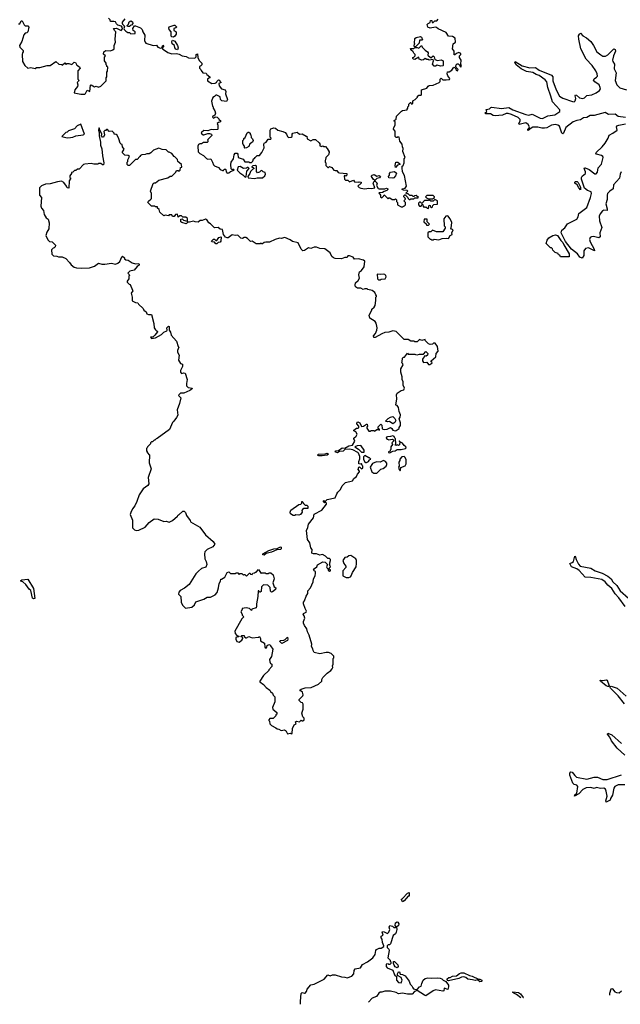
# Model space of a CAD drawing. Extents: x 2528690 to 2677062, y 911844 to 1023253.
# Tile 131 of 145: x 2654975 to 2662440, y 914977 to 927216. Entities that reach past the tile are written whole.
import ezdxf

# ---------------------------------------------------------------- set-up
doc = ezdxf.new("R2010")
doc.units = 0

msp = doc.modelspace()

# ---------------------------------------------------------------- linework, layer by layer
at = {"layer": '0CON10XD'}
for points in [[(2654960, 927165), (2654976, 927164), (2654995, 927200), (2655005, 927200), (2655031, 927151), (2655045, 927140), (2655075, 927140), (2655088, 927125), (2655078, 927065), (2655065, 927052), (2655043, 927047), (2655025, 927030), (2655000, 926945), (2654973, 926895), (2654978, 926875), (2655020, 926835), (2655020, 926815), (2655010, 926805), (2655008, 926785), (2655012, 926695), (2655038, 926645), (2655075, 926612), (2655115, 926620), (2655168, 926608)], [(2655168, 926608), (2655185, 926620), (2655225, 926620), (2655315, 926648), (2655355, 926648), (2655425, 926698), (2655463, 926663), (2655495, 926660), (2655505, 926652), (2655535, 926678), (2655555, 926660), (2655565, 926670), (2655585, 926672), (2655625, 926660), (2655653, 926687), (2655670, 926685), (2655685, 926650), (2655720, 926630), (2655728, 926615), (2655698, 926582), (2655700, 926475), (2655710, 926465), (2655707, 926453), (2655690, 926435), (2655700, 926405), (2655692, 926385), (2655660, 926345), (2655652, 926305), (2655735, 926289), (2655785, 926290), (2655795, 926298), (2655815, 926340), (2655848, 926322), (2655857, 926403), (2655865, 926408), (2655905, 926383), (2655925, 926388), (2655955, 926378), (2655985, 926390), (2656050, 926455), (2656050, 926495), (2656060, 926505), (2656060, 926565), (2656068, 926575), (2656070, 926625), (2656060, 926635), (2656060, 926645), (2656050, 926655), (2656050, 926675), (2656030, 926705), (2656028, 926752), (2656040, 926765), (2656018, 926788), (2656023, 926817), (2656047, 926833), (2656105, 926828), (2656135, 926840), (2656150, 926855), (2656150, 926895), (2656168, 926935), (2656162, 926975), (2656172, 927065), (2656157, 927077), (2656140, 927105), (2656179, 927109), (2656235, 927082), (2656252, 927102), (2656250, 927125), (2656240, 927135), (2656195, 927150), (2656178, 927165), (2656165, 927188), (2656145, 927193), (2656102, 927192), (2656098, 927215), (2656080, 927235)], [(2656282, 927225), (2656250, 927185), (2656250, 927175), (2656255, 927160), (2656280, 927135), (2656270, 927105), (2656272, 927095), (2656294, 927074), (2656318, 927058), (2656340, 927055), (2656355, 927040), (2656410, 927045), (2656410, 927065), (2656385, 927080), (2656380, 927105), (2656402, 927138), (2656415, 927140), (2656476, 927116), (2656496, 927096), (2656506, 927066), (2656532, 927025), (2656527, 926957), (2656533, 926935), (2656545, 926923), (2656635, 926894), (2656675, 926900), (2656694, 926874), (2656725, 926862), (2656740, 926865), (2656755, 926900), (2656768, 926885), (2656752, 926868), (2656750, 926855), (2656815, 926807), (2656865, 926793), (2656925, 926797), (2656958, 926788), (2656995, 926768), (2657045, 926759), (2657075, 926743), (2657152, 926738), (2657170, 926755), (2657170, 926785), (2657185, 926790), (2657188, 926745), (2657207, 926707), (2657238, 926675), (2657240, 926655), (2657228, 926642), (2657210, 926635), (2657212, 926612), (2657228, 926598), (2657230, 926585), (2657250, 926555), (2657295, 926550), (2657300, 926535), (2657340, 926505), (2657340, 926495), (2657325, 926490), (2657310, 926475), (2657310, 926455), (2657365, 926422), (2657403, 926427), (2657420, 926435), (2657425, 926450), (2657445, 926470), (2657460, 926465), (2657462, 926452), (2657480, 926435), (2657450, 926425), (2657453, 926393), (2657485, 926358), (2657530, 926345), (2657538, 926325), (2657532, 926295), (2657560, 926225), (2657545, 926200), (2657488, 926208), (2657473, 926223), (2657468, 926258), (2657425, 926278), (2657413, 926277), (2657398, 926262), (2657375, 926250), (2657358, 926205), (2657373, 926143), (2657382, 926132), (2657380, 926115), (2657400, 926085), (2657408, 926055), (2657400, 926030), (2657375, 926018), (2657373, 926003), (2657385, 925992), (2657405, 926010), (2657430, 926005), (2657450, 925985), (2657450, 925975), (2657470, 925965), (2657470, 925945), (2657445, 925940), (2657430, 925925), (2657440, 925905), (2657440, 925855), (2657435, 925850), (2657385, 925847), (2657355, 925851), (2657314, 925836), (2657265, 925839), (2657237, 925815), (2657232, 925805), (2657255, 925786), (2657265, 925783), (2657315, 925801), (2657335, 925802), (2657360, 925795), (2657362, 925775), (2657312, 925728), (2657310, 925715), (2657316, 925704), (2657305, 925690), (2657261, 925689), (2657235, 925673), (2657215, 925672), (2657197, 925663), (2657188, 925645), (2657192, 925575), (2657214, 925554), (2657259, 925529), (2657299, 925489), (2657315, 925483), (2657350, 925485), (2657373, 925445), (2657385, 925410), (2657395, 925400), (2657447, 925377), (2657465, 925353), (2657495, 925340), (2657508, 925342), (2657515, 925360), (2657535, 925360), (2657538, 925352), (2657540, 925325), (2657555, 925310), (2657575, 925312), (2657595, 925330), (2657640, 925345), (2657625, 925360), (2657615, 925350), (2657602, 925362), (2657598, 925415), (2657602, 925445), (2657632, 925488), (2657640, 925535), (2657655, 925558), (2657678, 925558), (2657688, 925545), (2657690, 925505), (2657754, 925484), (2657775, 925450), (2657825, 925450), (2657833, 925443), (2657858, 925442), (2657872, 925458), (2657880, 925485), (2657895, 925490), (2657900, 925505), (2657925, 925530), (2657955, 925530), (2657984, 925566), (2658012, 925625), (2658008, 925665), (2658015, 925680), (2658038, 925695), (2658065, 925732), (2658098, 925732), (2658100, 925745), (2658090, 925755), (2658088, 925845), (2658095, 925858), (2658135, 925870), (2658155, 925868), (2658185, 925842), (2658245, 925828), (2658275, 925812), (2658292, 925795), (2658303, 925763), (2658315, 925750), (2658350, 925755), (2658360, 925765), (2658360, 925795), (2658370, 925805), (2658425, 925818), (2658452, 925792), (2658485, 925798), (2658535, 925770), (2658545, 925770), (2658550, 925735), (2658595, 925710), (2658623, 925727), (2658650, 925725), (2658698, 925685), (2658708, 925665), (2658702, 925652), (2658725, 925642), (2658745, 925650), (2658755, 925640), (2658775, 925638), (2658796, 925616), (2658820, 925575), (2658820, 925565), (2658812, 925535), (2658782, 925505), (2658777, 925473), (2658770, 925465), (2658770, 925445), (2658780, 925435), (2658782, 925405), (2658805, 925380), (2658815, 925380), (2658825, 925390), (2658855, 925380), (2658880, 925345), (2658898, 925342), (2658915, 925340), (2658935, 925318), (2658951, 925311), (2659040, 925305), (2659040, 925285), (2659028, 925272), (2659015, 925280), (2659010, 925275), (2659013, 925233), (2659025, 925220), (2659052, 925222), (2659075, 925202), (2659125, 925220), (2659135, 925200), (2659185, 925198), (2659195, 925202), (2659220, 925195), (2659220, 925185), (2659180, 925145), (2659195, 925130), (2659215, 925122), (2659265, 925114), (2659315, 925122), (2659348, 925118), (2659390, 925125), (2659370, 925185), (2659382, 925208), (2659395, 925210), (2659418, 925185), (2659412, 925155), (2659429, 925119), (2659445, 925114), (2659515, 925112), (2659535, 925120), (2659550, 925115), (2659550, 925105), (2659540, 925095), (2659505, 925082), (2659485, 925067), (2659440, 925065), (2659460, 925035), (2659460, 925015), (2659475, 925000), (2659498, 925022), (2659505, 925040), (2659555, 924990), (2659565, 925000), (2659575, 925000), (2659605, 924980), (2659635, 924980), (2659645, 924990), (2659660, 924975), (2659660, 924955), (2659670, 924945), (2659670, 924915), (2659715, 924890), (2659735, 924890)], [(2656345, 927130), (2656315, 927130), (2656310, 927145), (2656328, 927162), (2656335, 927190), (2656355, 927202), (2656379, 927189), (2656382, 927168), (2656365, 927150), (2656350, 927145), (2656345, 927130)], [(2656885, 927000), (2656863, 927003), (2656858, 927025), (2656860, 927065), (2656832, 927095), (2656828, 927115), (2656833, 927127), (2656895, 927150), (2656905, 927148), (2656928, 927125), (2656917, 927113), (2656892, 927105), (2656893, 927083), (2656915, 927070), (2656922, 927055), (2656922, 927035), (2656905, 927012), (2656885, 927000)], [(2659735, 924890), (2659745, 924900), (2659758, 924902), (2659770, 924915), (2659770, 924945), (2659750, 924965), (2659770, 924985), (2659768, 924998), (2659750, 925015), (2659750, 925025), (2659762, 925038), (2659768, 925038), (2659798, 925008), (2659802, 924992), (2659815, 924980), (2659825, 924980), (2659835, 924990), (2659875, 924990), (2659885, 925000), (2659925, 925000), (2659930, 925005), (2659905, 925030), (2659883, 925027), (2659875, 925020), (2659865, 925020), (2659855, 925030), (2659825, 925030), (2659805, 925050), (2659782, 925052), (2659780, 925065), (2659800, 925085), (2659790, 925095), (2659745, 925098), (2659730, 925105), (2659730, 925115), (2659765, 925122), (2659783, 925145), (2659759, 925279), (2659734, 925324), (2659730, 925375), (2659730, 925395), (2659740, 925405), (2659752, 925438), (2659752, 925485), (2659768, 925505), (2659737, 925577), (2659743, 925615), (2659732, 925635), (2659727, 925667), (2659700, 925705), (2659690, 925755), (2659675, 925760), (2659665, 925750), (2659655, 925750), (2659643, 925763), (2659642, 925832), (2659622, 925855), (2659624, 925876), (2659640, 925905), (2659640, 925945), (2659630, 925955), (2659630, 925965), (2659655, 925980), (2659660, 926015), (2659722, 926078), (2659735, 926088), (2659790, 926095), (2659790, 926105), (2659800, 926115), (2659800, 926135), (2659810, 926145), (2659810, 926165), (2659832, 926188), (2659838, 926188), (2659842, 926172), (2659855, 926170), (2659860, 926175), (2659862, 926208), (2659890, 926225), (2659920, 926255), (2659920, 926265), (2659935, 926280), (2659965, 926280), (2659970, 926285), (2659970, 926345), (2660036, 926364), (2660051, 926389), (2660065, 926398), (2660115, 926403), (2660190, 926435), (2660202, 926448), (2660203, 926477), (2660215, 926490), (2660235, 926470), (2660275, 926468), (2660316, 926474), (2660320, 926485), (2660298, 926518), (2660290, 926545), (2660292, 926568), (2660315, 926570), (2660345, 926587), (2660373, 926627), (2660388, 926618), (2660401, 926591), (2660418, 926582), (2660427, 926597), (2660402, 926622), (2660398, 926635), (2660402, 926655), (2660414, 926666), (2660427, 926667), (2660438, 926658), (2660455, 926630), (2660468, 926635), (2660458, 926665), (2660462, 926712), (2660440, 926745), (2660440, 926765), (2660458, 926782), (2660460, 926795), (2660435, 926810), (2660405, 926798), (2660385, 926780), (2660375, 926780), (2660377, 926827), (2660353, 926855), (2660363, 926915), (2660390, 926935), (2660388, 926985), (2660355, 927007), (2660305, 927012), (2660276, 927056), (2660175, 927103), (2660155, 927120), (2660145, 927123), (2660075, 927109), (2660048, 927125), (2660040, 927155), (2660052, 927168), (2660078, 927182), (2660082, 927208), (2660098, 927208), (2660102, 927182), (2660115, 927180), (2660135, 927200), (2660158, 927202), (2660178, 927222)], [(2661578, 926265), (2661539, 926375), (2661525, 926445), (2661507, 926467), (2661433, 926523), (2661393, 926535), (2661355, 926558), (2661275, 926574), (2661207, 926605), (2661145, 926656), (2661131, 926685), (2661134, 926696), (2661222, 926642), (2661315, 926619), (2661385, 926621), (2661431, 926589), (2661586, 926526), (2661602, 926505), (2661602, 926455), (2661643, 926345), (2661686, 926266), (2661725, 926239), (2661845, 926198), (2661865, 926197), (2661881, 926209), (2661887, 926235), (2661879, 926271), (2661885, 926281), (2661895, 926280), (2661935, 926245), (2661975, 926238), (2661994, 926246), (2662025, 926275), (2662085, 926282), (2662142, 926305), (2662182, 926335), (2662192, 926355), (2662190, 926375), (2662176, 926405), (2662122, 926442), (2662109, 926465), (2662115, 926482), (2662145, 926500), (2662155, 926515), (2662152, 926545), (2662135, 926579), (2662091, 926645), (2662016, 926725), (2661949, 926855), (2661924, 926976), (2661922, 927015), (2661932, 927038), (2661945, 927050), (2661975, 927015), (2662022, 926992), (2662075, 926946), (2662109, 926895), (2662148, 926815), (2662198, 926778), (2662225, 926764), (2662255, 926763), (2662285, 926781), (2662355, 926849), (2662365, 926854), (2662375, 926846), (2662381, 926825), (2662355, 926765), (2662345, 926715), (2662349, 926695), (2662366, 926665), (2662363, 926605), (2662390, 926555), (2662378, 926462), (2662395, 926405), (2662435, 926368), (2662516, 926346)], [(2656935, 926842), (2656915, 926848), (2656904, 926865), (2656898, 926895), (2656872, 926915), (2656868, 926945), (2656875, 926960), (2656905, 926950), (2656937, 926897), (2656943, 926865), (2656935, 926842)], [(2659895, 926880), (2659880, 926885), (2659880, 926905), (2659888, 926912), (2659882, 926925), (2659888, 926982), (2659904, 926996), (2659957, 927007), (2659968, 926998), (2659980, 926965), (2659975, 926960), (2659945, 926960), (2659940, 926925), (2659895, 926880)], [(2660142, 926638), (2660125, 926640), (2660107, 926665), (2660120, 926705), (2660115, 926720), (2660065, 926712), (2660055, 926720), (2660035, 926720), (2660015, 926732), (2659994, 926716), (2659972, 926712), (2659940, 926725), (2659935, 926750), (2659887, 926723), (2659870, 926725), (2659860, 926735), (2659860, 926745), (2659875, 926750), (2659890, 926765), (2659890, 926785), (2659872, 926802), (2659866, 926816), (2659835, 926840), (2659832, 926858), (2659875, 926860), (2659885, 926870), (2659915, 926870), (2659935, 926862), (2659965, 926890), (2659975, 926890), (2659978, 926875), (2660016, 926836), (2660045, 926818), (2660052, 926805), (2660050, 926775), (2660080, 926745), (2660087, 926743), (2660115, 926768), (2660127, 926755), (2660135, 926720), (2660167, 926707), (2660215, 926717), (2660240, 926705), (2660240, 926645), (2660235, 926642), (2660205, 926640), (2660165, 926652), (2660142, 926638)], [(2662505, 925999), (2662413, 926013), (2662375, 926042), (2662295, 926039), (2662254, 926064), (2662115, 926027), (2662065, 926026), (2662025, 926001), (2661984, 925996), (2661945, 925971), (2661899, 925965), (2661855, 925946), (2661765, 925877), (2661735, 925806), (2661725, 925796), (2661712, 925805), (2661685, 925891), (2661664, 925904), (2661635, 925912), (2661585, 925905), (2661525, 925874), (2661496, 925866), (2661465, 925867), (2661415, 925881), (2661355, 925880), (2661331, 925869), (2661295, 925839), (2661289, 925845), (2661292, 925855), (2661308, 925872), (2661310, 925885), (2661296, 925915), (2661265, 925935), (2661182, 925915), (2661178, 925925), (2661194, 925955), (2661197, 925975), (2661170, 926000), (2661088, 926038), (2661045, 926050), (2661021, 926049), (2660975, 926030), (2660885, 926023), (2660862, 926025), (2660825, 926046), (2660770, 926045), (2660758, 926055), (2660780, 926075), (2660775, 926098), (2660813, 926107), (2660833, 926125), (2660845, 926128), (2660965, 926111), (2661055, 926125), (2661105, 926094), (2661265, 926037), (2661305, 926030), (2661345, 926041), (2661445, 925991), (2661475, 925990), (2661538, 926022), (2661625, 926034), (2661688, 926075), (2661687, 926095), (2661598, 926195), (2661578, 926265)], [(2662451, 925325), (2662437, 925295), (2662432, 925245), (2662357, 925165), (2662353, 925115), (2662308, 925085), (2662283, 925055), (2662275, 925035), (2662277, 924983), (2662262, 924928), (2662278, 924865), (2662278, 924845), (2662235, 924848), (2662218, 924842), (2662190, 924805), (2662176, 924775), (2662181, 924715), (2662209, 924635), (2662186, 924565), (2662188, 924515), (2662175, 924505), (2662105, 924521), (2662082, 924518), (2662065, 924508), (2662059, 924485), (2662065, 924455), (2662115, 924365), (2662120, 924345), (2662045, 924379), (2662008, 924372), (2661988, 924345), (2661988, 924285), (2661965, 924253), (2661936, 924266), (2661910, 924305), (2661833, 924363), (2661759, 924459), (2661706, 924565), (2661712, 924598), (2661750, 924630), (2661785, 924680), (2661898, 924735), (2661917, 924765), (2661923, 924807), (2662025, 924883), (2662071, 925005), (2662083, 925055), (2662078, 925078), (2662034, 925095), (2661994, 925124), (2661959, 925235), (2661958, 925255), (2661965, 925272), (2662008, 925305), (2662007, 925327), (2661991, 925365), (2661994, 925375), (2662005, 925376), (2662055, 925355), (2662125, 925301), (2662139, 925301), (2662155, 925319), (2662167, 925375), (2662205, 925421), (2662228, 925505), (2662225, 925515), (2662207, 925527), (2662143, 925543), (2662138, 925555), (2662142, 925565), (2662213, 925635), (2662250, 925680), (2662291, 925745), (2662301, 925779), (2662349, 925805), (2662400, 925845), (2662394, 925885), (2662399, 925895), (2662423, 925907), (2662505, 925922)], [(2656150, 925795), (2656150, 925805), (2656125, 925830), (2656088, 925828), (2656065, 925850), (2656055, 925850), (2656045, 925840), (2656032, 925838), (2656023, 925827), (2656028, 925785), (2656015, 925758), (2656005, 925758), (2655994, 925774), (2655997, 925795), (2655990, 925815), (2655971, 925841), (2655965, 925870), (2655960, 925865), (2655954, 925845), (2655964, 925815), (2655964, 925774), (2655980, 925695), (2655980, 925655), (2655995, 925610), (2656003, 925525), (2656022, 925435), (2656015, 925410), (2656005, 925410), (2655985, 925430), (2655955, 925430), (2655945, 925420), (2655895, 925420), (2655865, 925430), (2655785, 925420), (2655770, 925415), (2655715, 925360), (2655693, 925357), (2655675, 925340), (2655655, 925340), (2655635, 925320), (2655620, 925315), (2655620, 925305), (2655600, 925275), (2655600, 925255), (2655610, 925245), (2655590, 925215), (2655585, 925120), (2655565, 925128), (2655558, 925148), (2655525, 925191), (2655495, 925208), (2655445, 925202), (2655353, 925177), (2655298, 925172), (2655245, 925150), (2655220, 925125), (2655220, 925035), (2655248, 925005), (2655238, 924898), (2655248, 924875), (2655272, 924845), (2655280, 924795), (2655304, 924754), (2655328, 924735), (2655342, 924692), (2655338, 924615), (2655313, 924577), (2655300, 924535), (2655325, 924480), (2655345, 924460), (2655380, 924455), (2655420, 924415), (2655418, 924392), (2655405, 924380), (2655392, 924378), (2655370, 924355), (2655375, 924300), (2655395, 924280), (2655435, 924278), (2655457, 924267), (2655505, 924268), (2655547, 924247), (2655595, 924200), (2655617, 924167), (2655652, 924142), (2655681, 924131), (2655745, 924127), (2655845, 924133), (2655905, 924153), (2655955, 924188), (2655995, 924178), (2656035, 924177), (2656115, 924188), (2656165, 924178), (2656195, 924190), (2656219, 924211), (2656245, 924270), (2656255, 924278), (2656280, 924255), (2656280, 924245), (2656295, 924230), (2656325, 924228), (2656375, 924192), (2656415, 924181), (2656455, 924184), (2656462, 924175), (2656461, 924165), (2656435, 924147), (2656398, 924102), (2656345, 924092), (2656318, 924065), (2656338, 924048), (2656340, 924035), (2656333, 924027), (2656330, 923995), (2656312, 923965), (2656312, 923955), (2656335, 923930), (2656350, 923925), (2656378, 923855), (2656380, 923845), (2656360, 923815), (2656372, 923765), (2656373, 923723), (2656415, 923702), (2656445, 923698), (2656452, 923682), (2656508, 923625), (2656517, 923607), (2656546, 923586), (2656555, 923560), (2656575, 923552), (2656615, 923550), (2656642, 923438), (2656648, 923385), (2656662, 923362), (2656675, 923350), (2656685, 923350), (2656688, 923335), (2656656, 923294), (2656629, 923271), (2656602, 923268), (2656615, 923252), (2656665, 923260), (2656736, 923304), (2656765, 923332), (2656803, 923347), (2656808, 923355), (2656803, 923387), (2656825, 923407), (2656833, 923403), (2656832, 923355), (2656850, 923330), (2656858, 923295), (2656925, 923220), (2656943, 923155), (2656952, 923145), (2656938, 923105), (2656938, 923085), (2656956, 923046), (2656950, 922985), (2656975, 922942), (2657000, 922935), (2657000, 922905), (2656974, 922856), (2656974, 922834), (2656985, 922820), (2657015, 922827), (2657031, 922821), (2657057, 922743), (2657048, 922695), (2657050, 922665), (2657070, 922645), (2657117, 922635), (2657114, 922625), (2657092, 922605), (2657015, 922575), (2656975, 922572), (2656952, 922555), (2656948, 922545), (2656977, 922515), (2656962, 922445), (2656932, 922365), (2656939, 922301), (2656925, 922270), (2656893, 922227), (2656875, 922210), (2656836, 922124), (2656685, 922010), (2656673, 922007), (2656655, 921990), (2656645, 921990), (2656625, 921970), (2656615, 921970), (2656602, 921958), (2656600, 921945), (2656562, 921908), (2656560, 921895), (2656550, 921885), (2656550, 921855), (2656560, 921845), (2656560, 921835), (2656588, 921805), (2656583, 921707), (2656610, 921635), (2656572, 921525), (2656580, 921445), (2656568, 921425), (2656508, 921385), (2656459, 921311), (2656432, 921225), (2656407, 921175), (2656376, 921134), (2656355, 921090), (2656350, 921065), (2656377, 920995), (2656378, 920898), (2656403, 920873), (2656425, 920868), (2656455, 920872), (2656535, 920908), (2656584, 920966), (2656645, 921012), (2656695, 921008), (2656765, 920980), (2656795, 920982), (2656835, 920972), (2656875, 920990), (2656936, 921044), (2656945, 921060), (2656955, 921060), (2657003, 921107), (2657020, 921105), (2657035, 921090), (2657048, 921055), (2657095, 920990), (2657100, 920975), (2657215, 920908), (2657284, 920814), (2657379, 920729), (2657402, 920695), (2657375, 920662), (2657305, 920632), (2657278, 920602), (2657272, 920575), (2657278, 920515), (2657295, 920480), (2657302, 920445), (2657289, 920411), (2657235, 920393), (2657197, 920363), (2657165, 920328), (2657083, 920197), (2657025, 920150), (2656971, 920119), (2656955, 920100), (2656950, 920075), (2656980, 920045), (2656982, 919975), (2656997, 919937), (2657035, 919902), (2657115, 919912), (2657146, 919944), (2657165, 919978), (2657265, 920012), (2657305, 920037), (2657345, 920038), (2657405, 920068), (2657428, 920095), (2657446, 920154), (2657453, 920207), (2657470, 920235), (2657475, 920260), (2657485, 920260), (2657523, 920287), (2657552, 920345), (2657575, 920352), (2657595, 920330), (2657655, 920330), (2657665, 920340), (2657685, 920340), (2657705, 920320), (2657715, 920330), (2657735, 920330), (2657755, 920310), (2657765, 920320), (2657775, 920320), (2657795, 920300), (2657832, 920338), (2657838, 920338), (2657842, 920322), (2657865, 920320), (2657872, 920338), (2657895, 920340), (2657905, 920350), (2657915, 920350), (2657945, 920380), (2657975, 920330), (2657985, 920340), (2658025, 920340), (2658035, 920330), (2658065, 920330), (2658075, 920340), (2658095, 920340), (2658127, 920317), (2658139, 920265), (2658123, 920215), (2658140, 920165), (2658158, 920155), (2658155, 920132), (2658117, 920103), (2658105, 920100), (2658093, 920113), (2658088, 920158), (2658058, 920188), (2658005, 920190), (2657982, 920168), (2657975, 920110), (2657965, 920100), (2657955, 920100), (2657948, 920118), (2657940, 920115), (2657937, 920045), (2657917, 919955), (2657920, 919925), (2657914, 919906), (2657862, 919888), (2657855, 919870), (2657830, 919895), (2657790, 919905), (2657740, 919895), (2657740, 919885), (2657722, 919855), (2657740, 919825), (2657740, 919815), (2657760, 919795), (2657735, 919770), (2657648, 919615), (2657652, 919585), (2657675, 919560), (2657700, 919555), (2657697, 919543), (2657675, 919542), (2657663, 919535), (2657660, 919515), (2657675, 919488), (2657705, 919480), (2657738, 919505), (2657748, 919525), (2657747, 919537), (2657730, 919545), (2657730, 919555), (2657738, 919562), (2657765, 919560), (2657770, 919545), (2657785, 919532), (2657795, 919532), (2657825, 919550), (2657865, 919532), (2657945, 919540), (2657955, 919550), (2657970, 919525), (2657970, 919495), (2658018, 919465), (2658022, 919415), (2658037, 919403), (2658048, 919415), (2658052, 919438), (2658063, 919447), (2658085, 919450), (2658092, 919432), (2658122, 919392), (2658105, 919300), (2658080, 919265), (2658083, 919233), (2658094, 919214), (2658108, 919205), (2658110, 919175), (2658070, 919135), (2658070, 919125), (2658004, 919066), (2657960, 918995), (2657962, 918985), (2658005, 918952), (2658038, 918915), (2658085, 918880), (2658094, 918864), (2658118, 918845), (2658125, 918820), (2658145, 918800), (2658148, 918735), (2658118, 918665), (2658120, 918645), (2658170, 918605), (2658170, 918585), (2658160, 918575), (2658158, 918562), (2658125, 918530), (2658085, 918530), (2658070, 918515), (2658070, 918505), (2658080, 918495), (2658084, 918464), (2658105, 918442), (2658160, 918415), (2658175, 918400), (2658197, 918397), (2658225, 918382), (2658265, 918390), (2658275, 918380), (2658285, 918380), (2658305, 918340), (2658335, 918348), (2658355, 918340)], [(2655565, 925748), (2655605, 925753), (2655635, 925758), (2655673, 925773), (2655766, 925784), (2655780, 925795), (2655735, 925918), (2655690, 925895), (2655655, 925858), (2655580, 925835), (2655565, 925820), (2655550, 925815), (2655500, 925765), (2655565, 925748)], [(2657775, 925620), (2657770, 925625), (2657770, 925645), (2657753, 925663), (2657748, 925678), (2657750, 925715), (2657760, 925725), (2657762, 925738), (2657778, 925752), (2657802, 925808), (2657815, 925820), (2657825, 925820), (2657840, 925805), (2657840, 925795), (2657850, 925785), (2657853, 925753), (2657870, 925735), (2657878, 925715), (2657870, 925695), (2657837, 925673), (2657825, 925640), (2657795, 925622), (2657775, 925620)], [(2658355, 918340), (2658360, 918345), (2658364, 918406), (2658385, 918450), (2658410, 918465), (2658405, 918490), (2658415, 918497), (2658455, 918490), (2658475, 918510), (2658485, 918500), (2658495, 918500), (2658510, 918515), (2658510, 918535), (2658495, 918550), (2658482, 918595), (2658498, 918645), (2658497, 918707), (2658490, 918725), (2658475, 918730), (2658450, 918755), (2658450, 918765), (2658495, 918810), (2658500, 918825), (2658490, 918855), (2658475, 918870), (2658460, 918875), (2658460, 918885), (2658475, 918896), (2658525, 918909), (2658600, 918915), (2658690, 918955), (2658730, 918995), (2658730, 919015), (2658745, 919040), (2658797, 919095), (2658844, 919125), (2658861, 919145), (2658868, 919165), (2658862, 919185), (2658873, 919207), (2658870, 919275), (2658880, 919285), (2658880, 919305), (2658847, 919337), (2658815, 919348), (2658785, 919348), (2658705, 919333), (2658635, 919352), (2658623, 919373), (2658620, 919395), (2658602, 919425), (2658608, 919455), (2658572, 919565), (2658552, 919605), (2658546, 919646), (2658514, 919684), (2658503, 919715), (2658504, 919735), (2658518, 919775), (2658510, 919805), (2658498, 919825), (2658504, 919836), (2658535, 919850), (2658540, 919865), (2658522, 919895), (2658504, 919954), (2658502, 919975), (2658517, 919993), (2658535, 920050), (2658558, 920085), (2658558, 920115), (2658588, 920155), (2658622, 920228), (2658628, 920265), (2658647, 920303), (2658652, 920335), (2658650, 920355), (2658634, 920364), (2658628, 920375), (2658638, 920395), (2658668, 920415), (2658675, 920440), (2658745, 920478), (2658772, 920472), (2658800, 920445), (2658790, 920415), (2658795, 920400), (2658810, 920385), (2658810, 920375), (2658825, 920360), (2658840, 920365), (2658838, 920378), (2658820, 920385), (2658822, 920398), (2658838, 920415), (2658830, 920435), (2658830, 920465), (2658840, 920495), (2658838, 920508), (2658827, 920517), (2658805, 920520), (2658775, 920548), (2658737, 920567), (2658705, 920560), (2658665, 920576), (2658625, 920577), (2658608, 920585), (2658612, 920632), (2658595, 920650), (2658581, 920715), (2658554, 920755), (2658538, 920865), (2658558, 920905), (2658566, 920944), (2658627, 921025), (2658635, 921070), (2658729, 921121), (2658790, 921195), (2658790, 921205), (2658778, 921218), (2658765, 921210), (2658752, 921222), (2658750, 921235), (2658755, 921240), (2658765, 921230), (2658775, 921230), (2658795, 921250), (2658895, 921272), (2658917, 921323), (2658930, 921345), (2658962, 921375), (2658985, 921420), (2659025, 921462), (2659110, 921485), (2659127, 921513), (2659163, 921537), (2659174, 921566), (2659200, 921595), (2659200, 921605), (2659182, 921625), (2659190, 921655), (2659198, 921658), (2659225, 921632), (2659240, 921645), (2659240, 921665), (2659230, 921675), (2659225, 921700), (2659215, 921690), (2659190, 921695), (2659190, 921725), (2659202, 921758), (2659202, 921785), (2659187, 921827), (2659177, 921837), (2659115, 921870), (2659075, 921876), (2659015, 921872), (2658996, 921854), (2658950, 921850), (2658925, 921834), (2658898, 921845), (2658904, 921855), (2658938, 921862), (2658985, 921893), (2659015, 921889), (2659065, 921920), (2659113, 921927), (2659140, 921975), (2659127, 922005), (2659130, 922015), (2659159, 922041), (2659170, 922065), (2659155, 922092), (2659130, 922105), (2659130, 922115), (2659163, 922137), (2659182, 922138), (2659190, 922145), (2659190, 922165), (2659164, 922194), (2659170, 922215), (2659177, 922217), (2659203, 922203), (2659225, 922160), (2659250, 922165), (2659285, 922190), (2659295, 922190), (2659300, 922165), (2659288, 922152), (2659288, 922138), (2659315, 922100), (2659335, 922100), (2659345, 922110), (2659375, 922110), (2659385, 922102), (2659415, 922120), (2659435, 922120), (2659447, 922113), (2659448, 922128), (2659430, 922135), (2659432, 922155), (2659465, 922190), (2659472, 922182), (2659478, 922175), (2659480, 922135), (2659490, 922125), (2659515, 922122), (2659542, 922128), (2659585, 922147), (2659602, 922135), (2659613, 922113), (2659645, 922107), (2659655, 922108), (2659690, 922135), (2659690, 922145), (2659707, 922173), (2659710, 922205), (2659692, 922255), (2659706, 922275), (2659708, 922305), (2659690, 922345), (2659682, 922395), (2659665, 922420), (2659650, 922425), (2659664, 922505), (2659658, 922555), (2659668, 922575), (2659715, 922608), (2659750, 922615), (2659756, 922634), (2659742, 922675), (2659743, 922713), (2659730, 922745), (2659729, 922775), (2659714, 922835), (2659714, 922876), (2659740, 922925), (2659738, 922938), (2659720, 922955), (2659730, 922965), (2659732, 923008), (2659745, 923020), (2659758, 923022), (2659795, 923070), (2659805, 923060), (2659885, 923060), (2659893, 923053), (2659915, 923050), (2659945, 923060), (2659995, 923060), (2660025, 923090), (2660048, 923065), (2660042, 923048), (2660027, 923033), (2660012, 923038), (2659980, 922995), (2659980, 922975), (2659995, 922956), (2660035, 922960), (2660055, 922930), (2660075, 922930), (2660085, 922940), (2660098, 922942), (2660100, 922955), (2660090, 922965), (2660090, 922975), (2660148, 923025), (2660153, 923067), (2660178, 923095), (2660169, 923155), (2660140, 923195), (2660120, 923195), (2660105, 923182), (2660075, 923180), (2660056, 923186), (2660020, 923225), (2660015, 923240), (2659975, 923230), (2659945, 923240), (2659915, 923210), (2659885, 923210), (2659875, 923220), (2659835, 923220), (2659805, 923240), (2659755, 923240), (2659655, 923340), (2659615, 923348), (2659565, 923330), (2659515, 923327), (2659475, 923313), (2659395, 923264), (2659377, 923267), (2659372, 923285), (2659398, 923315), (2659413, 923355), (2659420, 923385), (2659416, 923406), (2659407, 923445), (2659393, 923463), (2659328, 923505), (2659318, 923545), (2659352, 923605), (2659353, 923617), (2659379, 923641), (2659392, 923665), (2659402, 923725), (2659400, 923765), (2659410, 923775), (2659410, 923785), (2659400, 923795), (2659390, 923825), (2659355, 923850), (2659303, 923863), (2659295, 923870), (2659265, 923870), (2659245, 923862), (2659215, 923880), (2659175, 923880), (2659150, 923895), (2659143, 923915), (2659148, 923945), (2659182, 923975), (2659198, 924005), (2659192, 924045), (2659198, 924082), (2659223, 924097), (2659256, 924144), (2659267, 924215), (2659250, 924225), (2659185, 924242), (2659138, 924238), (2659120, 924265), (2659075, 924280), (2659055, 924280), (2659045, 924262), (2659015, 924260), (2658976, 924244), (2658895, 924249), (2658875, 924256), (2658854, 924274), (2658835, 924318), (2658766, 924366), (2658704, 924374), (2658663, 924387), (2658635, 924388), (2658595, 924372), (2658565, 924382), (2658515, 924348), (2658493, 924343), (2658474, 924364), (2658435, 924442), (2658365, 924460), (2658338, 924478), (2658269, 924509), (2658225, 924498), (2658205, 924502), (2658150, 924485), (2658079, 924451), (2658035, 924452), (2658013, 924447), (2657995, 924430), (2657985, 924430), (2657975, 924440), (2657965, 924432), (2657915, 924430), (2657865, 924462), (2657845, 924460), (2657806, 924496), (2657785, 924508), (2657765, 924508), (2657745, 924498), (2657725, 924500), (2657685, 924538), (2657655, 924533), (2657615, 924540), (2657567, 924503), (2657553, 924503), (2657534, 924514), (2657510, 924545), (2657498, 924608), (2657465, 924612), (2657442, 924632), (2657395, 924628), (2657345, 924680), (2657325, 924690), (2657306, 924726), (2657286, 924736), (2657245, 924722), (2657218, 924722), (2657195, 924700), (2657155, 924702), (2657135, 924710), (2657085, 924698), (2657065, 924700), (2657045, 924680), (2656990, 924695), (2656980, 924705), (2656980, 924735), (2656995, 924740), (2657013, 924723), (2657055, 924710), (2657060, 924715), (2657060, 924745), (2657042, 924762), (2657005, 924760), (2656985, 924780), (2656965, 924780), (2656943, 924763), (2656935, 924800), (2656910, 924795), (2656895, 924770), (2656875, 924770), (2656865, 924790), (2656835, 924790), (2656825, 924780), (2656785, 924788), (2656765, 924780), (2656718, 924825), (2656708, 924855), (2656690, 924875), (2656688, 924888), (2656665, 924890), (2656655, 924900), (2656615, 924900), (2656570, 924945), (2656575, 924960), (2656606, 924984), (2656612, 924995), (2656612, 925055), (2656603, 925085), (2656635, 925180), (2656645, 925190), (2656665, 925190), (2656705, 925222), (2656815, 925252), (2656845, 925270), (2656865, 925270), (2656918, 925322), (2656925, 925340), (2656945, 925340), (2656958, 925332), (2656970, 925345), (2656972, 925378), (2656990, 925385), (2656988, 925418), (2656940, 925455), (2656938, 925478), (2656905, 925510), (2656894, 925514), (2656865, 925552), (2656835, 925570), (2656825, 925570), (2656795, 925598), (2656745, 925602), (2656705, 925618), (2656640, 925595), (2656605, 925560), (2656585, 925550), (2656555, 925550), (2656535, 925540), (2656495, 925538), (2656475, 925530), (2656470, 925515), (2656435, 925480), (2656415, 925480), (2656340, 925405), (2656323, 925403), (2656310, 925415), (2656310, 925445), (2656320, 925455), (2656320, 925475), (2656340, 925515), (2656325, 925530), (2656283, 925533), (2656250, 925565), (2656272, 925605), (2656252, 925635), (2656250, 925665), (2656235, 925670), (2656223, 925683), (2656208, 925735), (2656185, 925780), (2656175, 925790), (2656150, 925795)], [(2659645, 925380), (2659640, 925405), (2659650, 925445), (2659677, 925447), (2659700, 925425), (2659700, 925415), (2659673, 925407), (2659645, 925380)], [(2657785, 925260), (2657790, 925265), (2657798, 925332), (2657828, 925368), (2657815, 925380), (2657805, 925380), (2657795, 925370), (2657755, 925368), (2657715, 925390), (2657692, 925388), (2657680, 925345), (2657711, 925311), (2657749, 925289), (2657772, 925262), (2657785, 925260)], [(2657895, 925244), (2657925, 925251), (2657995, 925251), (2658022, 925275), (2658032, 925295), (2658026, 925316), (2658003, 925323), (2657985, 925340), (2657972, 925338), (2657955, 925320), (2657932, 925312), (2657918, 925328), (2657920, 925395), (2657905, 925402), (2657875, 925400), (2657862, 925388), (2657862, 925382), (2657878, 925378), (2657890, 925365), (2657872, 925358), (2657845, 925330), (2657837, 925303), (2657810, 925265), (2657815, 925250), (2657895, 925244)], [(2659615, 925248), (2659565, 925250), (2659560, 925265), (2659570, 925285), (2659570, 925305), (2659585, 925320), (2659635, 925330), (2659657, 925307), (2659648, 925275), (2659625, 925252), (2659615, 925248)], [(2659395, 925220), (2659385, 925220), (2659371, 925231), (2659348, 925265), (2659348, 925275), (2659358, 925285), (2659383, 925293), (2659415, 925270), (2659445, 925280), (2659458, 925268), (2659448, 925252), (2659415, 925242), (2659395, 925220)], [(2661945, 925100), (2661924, 925125), (2661905, 925163), (2661875, 925185), (2661875, 925195), (2661883, 925205), (2661905, 925206), (2661915, 925194), (2661945, 925133), (2661945, 925100)], [(2660055, 924870), (2660065, 924910), (2660078, 924908), (2660082, 924892), (2660095, 924880), (2660108, 924892), (2660110, 924905), (2660122, 924918), (2660168, 924922), (2660170, 924965), (2660135, 924980), (2660115, 924960), (2660085, 924960), (2660065, 924980), (2660055, 924970), (2660005, 924970), (2659975, 924930), (2659958, 924948), (2659945, 924950), (2659930, 924935), (2659930, 924915), (2659945, 924900), (2659965, 924900), (2659972, 924918), (2659985, 924920), (2659992, 924892), (2660005, 924890), (2660015, 924880), (2660025, 924890), (2660042, 924872), (2660055, 924870)], [(2660105, 924990), (2660130, 925005), (2660130, 925015), (2660115, 925030), (2660035, 925030), (2660020, 925015), (2660032, 925002), (2660055, 924990), (2660105, 924990)], [(2660055, 924660), (2660070, 924675), (2660040, 924705), (2660038, 924738), (2660002, 924738), (2660000, 924705), (2660028, 924678), (2660032, 924662), (2660055, 924660)], [(2660185, 924480), (2660225, 924498), (2660275, 924502), (2660305, 924498), (2660325, 924532), (2660350, 924545), (2660348, 924565), (2660362, 924602), (2660355, 924610), (2660330, 924615), (2660340, 924625), (2660348, 924695), (2660325, 924740), (2660295, 924778), (2660272, 924775), (2660245, 924740), (2660252, 924655), (2660262, 924642), (2660262, 924625), (2660235, 924580), (2660155, 924580), (2660105, 924600), (2660085, 924580), (2660065, 924580), (2660050, 924565), (2660050, 924515), (2660075, 924490), (2660085, 924490), (2660095, 924480), (2660115, 924480), (2660125, 924488), (2660185, 924480)], [(2657425, 924430), (2657412, 924432), (2657395, 924450), (2657363, 924453), (2657360, 924465), (2657385, 924488), (2657397, 924487), (2657412, 924472), (2657425, 924470), (2657452, 924508), (2657478, 924518), (2657477, 924463), (2657465, 924450), (2657442, 924448), (2657425, 924430)], [(2661805, 924270), (2661695, 924270), (2661688, 924288), (2661672, 924292), (2661668, 924308), (2661632, 924322), (2661602, 924352), (2661598, 924368), (2661585, 924380), (2661572, 924382), (2661520, 924435), (2661532, 924475), (2661553, 924505), (2661602, 924535), (2661635, 924541), (2661658, 924535), (2661702, 924472), (2661727, 924445), (2661738, 924418), (2661805, 924306), (2661805, 924270)], [(2659455, 923982), (2659468, 923992), (2659516, 923994), (2659532, 924018), (2659528, 924035), (2659515, 924047), (2659495, 924053), (2659455, 924048), (2659420, 924055), (2659422, 923995), (2659433, 923983), (2659455, 923982)], [(2659615, 922193), (2659572, 922222), (2659545, 922218), (2659520, 922225), (2659555, 922260), (2659585, 922277), (2659612, 922282), (2659639, 922259), (2659652, 922235), (2659639, 922211), (2659615, 922193)], [(2659575, 921832), (2659615, 921852), (2659640, 921855), (2659668, 921872), (2659715, 921873), (2659770, 921885), (2659779, 921895), (2659776, 921906), (2659754, 921924), (2659735, 921952), (2659700, 921970), (2659695, 921980), (2659690, 921975), (2659700, 921970), (2659695, 921930), (2659685, 921922), (2659665, 921930), (2659652, 921922), (2659640, 921935), (2659650, 921945), (2659648, 922005), (2659636, 922016), (2659631, 922035), (2659615, 922044), (2659586, 922034), (2659545, 922031), (2659534, 922025), (2659530, 922015), (2659545, 922000), (2659565, 921992), (2659605, 922000), (2659620, 921995), (2659620, 921975), (2659600, 921955), (2659608, 921935), (2659590, 921905), (2659590, 921875), (2659580, 921865), (2659578, 921852), (2659560, 921845), (2659560, 921835), (2659575, 921832)], [(2659255, 921840), (2659258, 921865), (2659219, 921919), (2659205, 921923), (2659171, 921919), (2659140, 921905), (2659185, 921877), (2659225, 921840), (2659255, 921840)], [(2658693, 921793), (2658678, 921805), (2658688, 921815), (2658771, 921819), (2658795, 921826), (2658813, 921815), (2658798, 921802), (2658735, 921793), (2658693, 921793)], [(2659275, 921710), (2659285, 921713), (2659310, 921725), (2659320, 921735), (2659322, 921748), (2659340, 921755), (2659325, 921770), (2659315, 921770), (2659265, 921800), (2659248, 921782), (2659250, 921755), (2659265, 921718), (2659275, 921710)], [(2659705, 921610), (2659710, 921615), (2659712, 921648), (2659765, 921672), (2659780, 921695), (2659780, 921745), (2659768, 921775), (2659755, 921786), (2659725, 921783), (2659698, 921755), (2659698, 921735), (2659688, 921715), (2659690, 921665), (2659682, 921655), (2659693, 921623), (2659705, 921610)], [(2659375, 921578), (2659415, 921580), (2659462, 921628), (2659494, 921636), (2659532, 921665), (2659540, 921685), (2659537, 921705), (2659522, 921725), (2659495, 921736), (2659455, 921718), (2659411, 921719), (2659362, 921698), (2659352, 921688), (2659330, 921655), (2659350, 921595), (2659375, 921578)], [(2658395, 921052), (2658375, 921052), (2658342, 921075), (2658338, 921095), (2658345, 921120), (2658445, 921190), (2658468, 921192), (2658480, 921205), (2658482, 921228), (2658488, 921228), (2658500, 921215), (2658502, 921202), (2658522, 921182), (2658545, 921180), (2658555, 921170), (2658555, 921140), (2658505, 921138), (2658491, 921129), (2658480, 921115), (2658487, 921093), (2658466, 921064), (2658445, 921058), (2658408, 921062), (2658395, 921052)], [(2658015, 920561), (2657998, 920565), (2657998, 920575), (2658072, 920618), (2658135, 920637), (2658175, 920642), (2658215, 920663), (2658225, 920658), (2658225, 920640), (2658215, 920632), (2658173, 920627), (2658104, 920596), (2658040, 920580), (2658015, 920561)], [(2659065, 920282), (2659085, 920290), (2659097, 920303), (2659112, 920345), (2659158, 920415), (2659162, 920455), (2659162, 920495), (2659153, 920513), (2659093, 920557), (2659065, 920550), (2659047, 920533), (2659015, 920530), (2658992, 920495), (2659006, 920456), (2659028, 920425), (2659028, 920405), (2658990, 920365), (2658993, 920303), (2659033, 920283), (2659065, 920282)], [(2662500, 919920), (2662420, 920030), (2662375, 920078), (2662334, 920145), (2662285, 920189), (2662250, 920230), (2662209, 920259), (2662075, 920281), (2662005, 920285), (2661928, 920368), (2661898, 920388), (2661832, 920415), (2661813, 920455), (2661842, 920468), (2661857, 920483), (2661875, 920548), (2661885, 920536), (2661892, 920505), (2661920, 920450), (2661943, 920423), (2662075, 920398), (2662127, 920367), (2662216, 920335), (2662285, 920300), (2662325, 920267), (2662348, 920228), (2662395, 920181), (2662437, 920117), (2662544, 920024)], [(2655145, 920018), (2655134, 920024), (2655115, 920120), (2655095, 920138), (2655053, 920195), (2655015, 920227), (2654990, 920235), (2654990, 920245), (2655000, 920255), (2655075, 920260), (2655148, 920145), (2655165, 920020), (2655145, 920018)], [(2658235, 919463), (2658210, 919485), (2658212, 919498), (2658258, 919502), (2658275, 919510), (2658305, 919540), (2658310, 919515), (2658305, 919498), (2658235, 919463)], [(2662285, 918926), (2662265, 918934), (2662194, 918995), (2662190, 919005), (2662222, 919002), (2662265, 919012), (2662275, 919007), (2662301, 918935), (2662295, 918929), (2662285, 918926)], [(2662493, 918713), (2662412, 918812), (2662317, 918905), (2662309, 918925), (2662325, 918932), (2662401, 918905), (2662515, 918806)], [(2662495, 918074), (2662401, 918161), (2662332, 918252), (2662309, 918299), (2662282, 918335), (2662285, 918348), (2662335, 918325), (2662455, 918218)], [(2662495, 917707), (2662415, 917706), (2662374, 917685), (2662359, 917665), (2662343, 917577), (2662317, 917535), (2662316, 917515), (2662265, 917488), (2662260, 917505), (2662275, 917565), (2662265, 917625), (2662255, 917650), (2662235, 917663), (2662195, 917658), (2662145, 917673), (2662115, 917661), (2662075, 917670), (2662015, 917669), (2661974, 917646), (2661924, 917594), (2661872, 917565), (2661875, 917579), (2661898, 917602), (2661912, 917685), (2661900, 917700), (2661865, 917710), (2661852, 917725), (2661814, 917825), (2661812, 917848), (2661825, 917866), (2661843, 917863), (2661875, 917819), (2661895, 917802), (2662025, 917775), (2662115, 917802), (2662155, 917799), (2662225, 917771), (2662275, 917771), (2662455, 917828)], [(2659735, 916252), (2659720, 916275), (2659720, 916285), (2659735, 916290), (2659795, 916360), (2659818, 916368), (2659818, 916322), (2659805, 916320), (2659755, 916262), (2659735, 916252)], [(2658464, 914977), (2658464, 915015), (2658475, 915112), (2658485, 915122), (2658514, 915114), (2658525, 915117), (2658539, 915135), (2658547, 915165), (2658595, 915217), (2658635, 915227), (2658761, 915289), (2658805, 915343), (2658835, 915332), (2658865, 915342), (2658895, 915342), (2658975, 915320), (2659015, 915316), (2659045, 915304), (2659102, 915325), (2659127, 915355), (2659132, 915395), (2659143, 915417), (2659211, 915429), (2659238, 915472), (2659300, 915505), (2659364, 915556), (2659394, 915596), (2659402, 915645), (2659412, 915658), (2659445, 915673), (2659467, 915673), (2659500, 915695), (2659503, 915705), (2659486, 915745), (2659481, 915785), (2659468, 915805), (2659470, 915825), (2659492, 915838), (2659480, 915875), (2659485, 915880), (2659505, 915878), (2659545, 915858), (2659563, 915875), (2659577, 915905), (2659568, 915935), (2659575, 915958), (2659607, 915947), (2659625, 915930), (2659645, 915930), (2659650, 915935), (2659650, 915945), (2659640, 915955), (2659645, 915990), (2659665, 916002), (2659676, 915996), (2659686, 915976), (2659682, 915955), (2659660, 915935), (2659662, 915905), (2659656, 915874), (2659645, 915853), (2659619, 915831), (2659585, 915730), (2659572, 915718), (2659555, 915717), (2659543, 915705), (2659544, 915684), (2659562, 915662), (2659567, 915647), (2659552, 915555), (2659580, 915525), (2659580, 915515), (2659590, 915505), (2659590, 915485), (2659575, 915470), (2659565, 915470), (2659555, 915480), (2659530, 915475), (2659530, 915445), (2659542, 915432), (2659615, 915400), (2659633, 915343), (2659642, 915332), (2659660, 915325), (2659658, 915275), (2659685, 915248), (2659718, 915242), (2659730, 915275), (2659718, 915308), (2659670, 915335), (2659673, 915357), (2659685, 915380), (2659695, 915380), (2659703, 915353), (2659735, 915348), (2659765, 915330), (2659816, 915266), (2659829, 915229), (2659850, 915205), (2659861, 915181), (2659871, 915171), (2659905, 915160), (2659915, 915160), (2659945, 915192), (2659966, 915204), (2659972, 915235), (2659990, 915275), (2660014, 915296), (2660046, 915306), (2660093, 915303), (2660165, 915307), (2660202, 915302), (2660220, 915295), (2660238, 915275), (2660272, 915262), (2660303, 915213), (2660306, 915194), (2660295, 915162), (2660253, 915177), (2660248, 915145), (2660235, 915140), (2660145, 915157), (2660115, 915143), (2660025, 915083), (2660005, 915090), (2659915, 915150), (2659884, 915136), (2659855, 915102), (2659796, 915104), (2659735, 915117), (2659685, 915109), (2659654, 915124), (2659585, 915141), (2659515, 915140), (2659475, 915127), (2659455, 915126), (2659439, 915115), (2659411, 915075), (2659355, 915052), (2659310, 915002)], [(2659665, 915431), (2659642, 915442), (2659628, 915465), (2659620, 915485), (2659622, 915508), (2659635, 915508), (2659677, 915467), (2659680, 915445), (2659665, 915431)], [(2660695, 915258), (2660665, 915280), (2660636, 915274), (2660605, 915283), (2660545, 915288), (2660522, 915312), (2660495, 915320), (2660466, 915314), (2660435, 915296), (2660305, 915268), (2660292, 915272), (2660288, 915285), (2660290, 915295), (2660308, 915312), (2660325, 915312), (2660355, 915328), (2660405, 915332), (2660441, 915359), (2660464, 915366), (2660495, 915368), (2660565, 915333), (2660597, 915327), (2660678, 915288), (2660695, 915288), (2660718, 915275), (2660720, 915265), (2660715, 915260), (2660695, 915258)], [(2662310, 915092), (2662308, 915115), (2662325, 915170), (2662335, 915174), (2662345, 915169), (2662373, 915133), (2662392, 915122), (2662425, 915118), (2662455, 915145)], [(2661203, 915059), (2661148, 915098), (2661115, 915114), (2661103, 915125), (2661105, 915130), (2661175, 915122), (2661199, 915109), (2661233, 915063), (2661238, 915060)]]:
    msp.add_lwpolyline(points, dxfattribs=at)

doc.saveas('drawing.dxf')
